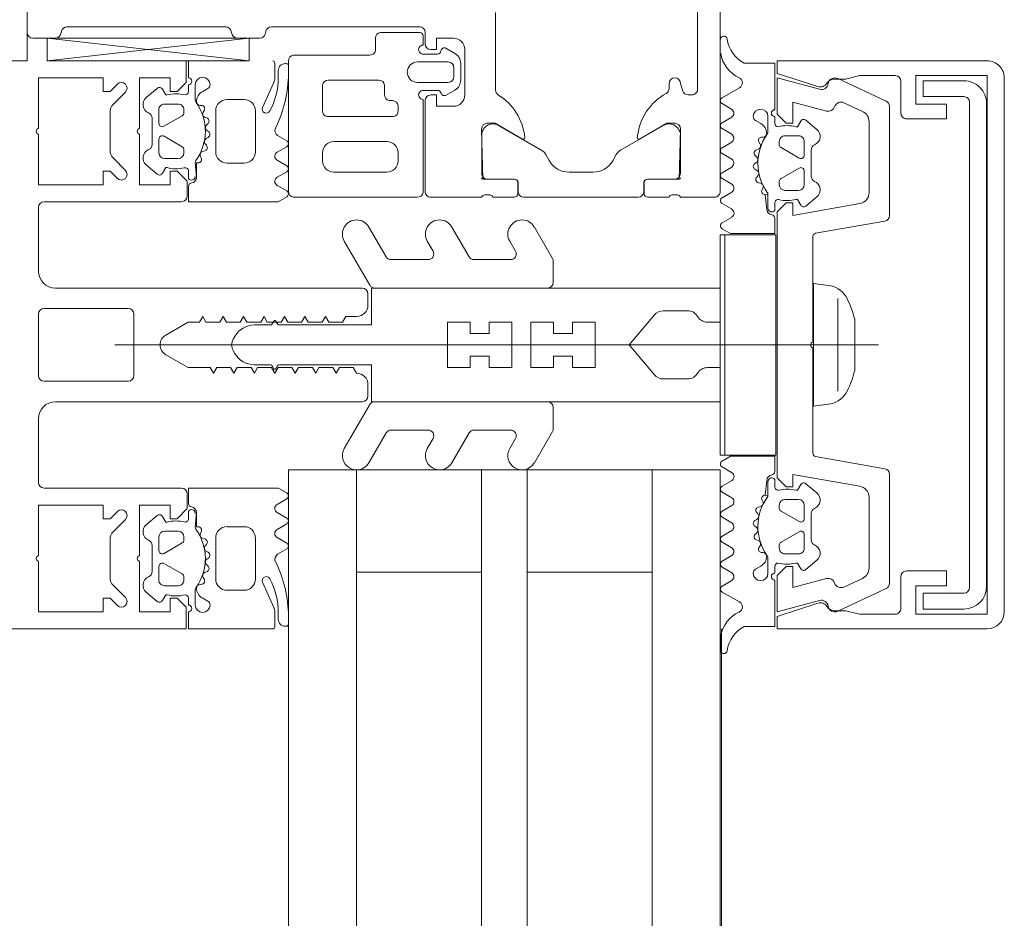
# Model space of a CAD drawing. Header units: centimetres. Extents: x -2424 to 1783, y 5 to 2907.
# Tile 18 of 94: x -564 to -555, y 1423 to 1431. Entities that reach past the tile are written whole.
import ezdxf

# ---------------------------------------------------------------- set-up
doc = ezdxf.new("R2010")
doc.units = ezdxf.units.CM
doc.linetypes.add('Dash', pattern=[60, 30, -30])
for name, color, linetype, lineweight in [('A-DETL', 90, 'Continuous', 9), ('A-DETL-GENF', 92, 'Continuous', 13), ('A-DOOR', 31, 'Continuous', 13), ('A-GLAZ-CURT', 52, 'Continuous', 9), ('A-GLAZ-CWMG', 51, 'Continuous', 9)]:
    doc.layers.add(name, color=color, linetype=linetype, lineweight=lineweight)

msp = doc.modelspace()

# ---------------------------------------------------------------- linework, layer by layer
at = {"layer": 'A-DETL', "color": 251, "linetype": 'Dash', "lineweight": 9}
for points, knots in [([(-555.6232, 1472.5748), (-478.9075, 1472.5748), (-476.0791, 1472.5748), (-439.1232, 1472.5748), (-439.1232, 1435.6189), (-439.1232, 1432.7905), (-439.1232, 1329.1098), (-439.1232, 1326.2814), (-439.1232, 1289.3256), (-402.1674, 1289.3256), (-399.339, 1289.3256), (54.3768, 1289.3256), (347.2041, 1289.3256), (391.6656, 1289.3256), (418.5497, 1316.2097), (413.8768, 1393.928), (413.8768, 1663.1255)], [0, 0, 0, 0, 1.274059, 2.1133, 2.95254, 4.521491, 5.717221, 7.286172, 8.125412, 8.964652, 14.361634, 22.556861, 31.207392, 35.311818, 37.065318, 41.276562, 41.276562, 41.276562, 41.276562]), ([(-561.6232, 233.0235), (-511.6063, 233.0235), (-497.7805, 233.0235), (-439.1232, 233.0235), (-439.1232, 251.363), (-439.1232, 296.6235), (-439.1232, 1289.3256), (-439.1232, 1326.2814), (-439.1232, 1329.1098), (-439.1232, 1432.7905), (-439.1232, 1435.6189), (-439.1232, 1472.5748), (-476.0791, 1472.5748), (-478.9075, 1472.5748), (-555.6232, 1472.5748)], [0, 0, 0, 0, 1.339676, 2.332925, 3.669947, 15.221807, 26.977257, 38.268666, 39.837617, 41.033347, 42.602298, 43.441538, 44.280778, 45.554838, 45.554838, 45.554838, 45.554838]), ([(-555.6232, 1472.5748), (-478.9075, 1472.5748), (-450.6232, 1472.5748), (-439.1232, 1472.5748), (-439.1232, 1461.0748), (-439.1232, 1432.7905), (-439.1232, 1329.1098), (-439.1232, 1326.2814), (-439.1232, 1289.3256), (-402.1674, 1289.3256), (-399.339, 1289.3256), (54.3768, 1289.3256), (347.2041, 1289.3256), (391.6656, 1289.3256), (413.8768, 1267.1144), (413.8768, 1211.1482), (413.8768, 1019.9004)], [0, 0, 0, 0, 1.274059, 1.834911, 2.395763, 3.964714, 5.438832, 7.007784, 7.847024, 8.686264, 14.083246, 22.278473, 30.929004, 34.961158, 36.402966, 39.45005, 39.45005, 39.45005, 39.45005])]:
    msp.add_open_spline(points, degree=3, knots=knots, dxfattribs=at)
at = {"layer": 'A-DETL-GENF', "color": 251, "lineweight": 9}
msp.add_line((-563.9732, 1430.3256), (-563.9732, 1527.8256), dxfattribs=at)
at = {"layer": 'A-DETL-GENF', "color": 251, "lineweight": 9, "extrusion": (0, 0, -1)}
for p, q in [((-562.5532, 1430.1756), (-562.5532, 1430.3256)), ((-561.7932, 1430.3056), (-561.7932, 1430.1764)), ((-561.7032, 1430.3016), (-561.6932, 1430.3016)), ((-561.7632, 1430.1806), (-561.7632, 1430.2416)), ((-556.8392, 1430.1699), (-556.4121, 1429.9708)), ((-555.3733, 1425.4755), (-555.3733, 1430.1757)), ((-562.9246, 1430.0019), (-562.8273, 1430.0836)), ((-562.5532, 1430.0551), (-562.5532, 1430.1156)), ((-562.4932, 1430.1156), (-562.4932, 1429.9872)), ((-562.4319, 1430.0528), (-562.3832, 1430.081)), ((-561.8019, 1430.1357), (-561.9002, 1429.9148)), ((-557.8557, 1430.0009), (-557.7035, 1430.0882)), ((-556.2833, 1430.1456), (-556.2833, 1429.8656)), ((-563.1079, 1430.0495), (-563.214, 1429.9434)), ((-562.7633, 1429.9456), (-562.6433, 1429.9456)), ((-562.4355, 1429.9326), (-562.4498, 1429.9333)), ((-562.2132, 1429.9856), (-562.0632, 1429.9856)), ((-557.7713, 1429.8987), (-557.8561, 1429.9491)), ((-556.621, 1429.8806), (-556.7843, 1429.9568)), ((-556.3832, 1429.9255), (-556.3832, 1428.9645)), ((-555.6786, 1425.6906), (-555.6786, 1429.9606)), ((-555.5287, 1429.9506), (-555.5287, 1425.7006)), ((-563.2432, 1429.8727), (-563.2432, 1429.5384)), ((-562.8732, 1429.5905), (-562.8732, 1429.8206)), ((-562.8133, 1429.7756), (-562.8133, 1429.8956)), ((-562.6083, 1429.842), (-562.7683, 1429.7496)), ((-562.5933, 1429.8956), (-562.5933, 1429.868)), ((-562.4241, 1429.8732), (-562.4133, 1429.8918)), ((-562.3928, 1429.8229), (-562.4064, 1429.8273)), ((-562.3132, 1429.5256), (-562.3132, 1429.8856)), ((-561.9632, 1429.8856), (-561.9632, 1429.5256)), ((-557.856, 1429.7807), (-557.7713, 1429.8306)), ((-557.4533, 1429.7072), (-557.4533, 1429.8356)), ((-557.3933, 1429.8356), (-557.3933, 1429.7751)), ((-562.3949, 1429.759), (-562.3808, 1429.7732)), ((-557.7713, 1429.6789), (-557.8561, 1429.729)), ((-557.5633, 1429.8009), (-557.5146, 1429.7728)), ((-557.1192, 1429.8035), (-557.0219, 1429.7219)), ((-556.5632, 1429.1676), (-556.5632, 1429.79)), ((-562.7682, 1429.6616), (-562.6082, 1429.5692)), ((-562.3964, 1429.6412), (-562.3791, 1429.6512)), ((-562.3777, 1429.7023), (-562.3898, 1429.7102)), ((-561.7683, 1429.6682), (-561.6882, 1429.622)), ((-557.4967, 1429.6533), (-557.511, 1429.6526)), ((-557.1832, 1429.6655), (-557.3032, 1429.6655)), ((-562.8132, 1429.5156), (-562.8132, 1429.6356)), ((-562.3944, 1429.582), (-562.4041, 1429.5927)), ((-561.6882, 1429.57), (-561.7727, 1429.5212)), ((-557.856, 1429.5611), (-557.7713, 1429.6109)), ((-557.5332, 1429.6118), (-557.5224, 1429.5932)), ((-557.3532, 1429.6155), (-557.3532, 1429.5879)), ((-557.3382, 1429.5619), (-557.1782, 1429.4696)), ((-557.1332, 1429.4955), (-557.1332, 1429.6155)), ((-563.214, 1429.4677), (-563.1079, 1429.3616)), ((-562.5932, 1429.5432), (-562.5932, 1429.5156)), ((-562.4409, 1429.4712), (-562.4479, 1429.485)), ((-562.429, 1429.5276), (-562.409, 1429.5329)), ((-557.7703, 1429.4596), (-557.8559, 1429.5093)), ((-557.5657, 1429.4931), (-557.5515, 1429.479)), ((-557.54, 1429.5473), (-557.5537, 1429.5429)), ((-557.0733, 1429.5406), (-557.0733, 1429.3105)), ((-562.8273, 1429.3276), (-562.9246, 1429.4092)), ((-562.6432, 1429.4656), (-562.7632, 1429.4656)), ((-562.0632, 1429.4256), (-562.2132, 1429.4256)), ((-561.7727, 1429.4502), (-561.6882, 1429.4014)), ((-557.856, 1429.3411), (-557.7713, 1429.391)), ((-557.5567, 1429.4301), (-557.5687, 1429.4223)), ((-557.1782, 1429.3815), (-557.3382, 1429.2892)), ((-562.5532, 1429.2896), (-562.5532, 1429.3547)), ((-561.6882, 1429.3495), (-561.7727, 1429.3007)), ((-557.5674, 1429.3711), (-557.5501, 1429.3611)), ((-557.5424, 1429.3126), (-557.552, 1429.3019)), ((-557.1332, 1429.2355), (-557.1332, 1429.3555)), ((-561.7727, 1429.2297), (-561.6882, 1429.1809)), ((-557.7703, 1429.2392), (-557.856, 1429.2894)), ((-557.5375, 1429.2529), (-557.5175, 1429.2475)), ((-557.3532, 1429.2632), (-557.3532, 1429.2355)), ((-557.8559, 1429.1212), (-557.7704, 1429.171)), ((-557.4985, 1429.2049), (-557.5055, 1429.1912)), ((-557.3032, 1429.1855), (-557.1832, 1429.1855)), ((-557.0219, 1429.1292), (-557.1192, 1429.0476)), ((-563.8232, 1429.0856), (-562.6132, 1429.0856)), ((-557.7748, 1429.0219), (-557.8559, 1429.0694)), ((-557.3933, 1429.0747), (-557.3933, 1429.0096)), ((-557.8573, 1428.9002), (-557.7738, 1428.9481)), ((-560.8133, 1428.6006), (-560.9649, 1428.8631)), ((-560.0833, 1428.6006), (-560.2349, 1428.8631)), ((-559.3499, 1428.5872), (-559.5092, 1428.8631)), ((-556.4246, 1428.9152), (-557.0335, 1428.8079)), ((-557.0582, 1428.7783), (-557.0582, 1427.8506)), ((-561.1814, 1428.7381), (-560.9577, 1428.3506)), ((-560.4514, 1428.7381), (-560.4009, 1428.6506)), ((-559.7257, 1428.7381), (-559.6752, 1428.6506)), ((-560.4442, 1428.5756), (-560.77, 1428.5756)), ((-559.7185, 1428.5756), (-560.04, 1428.5756)), ((-559.3432, 1428.3756), (-559.3432, 1428.5622)), ((-561.0232, 1428.3256), (-563.7232, 1428.3256)), ((-560.9732, 1428.1756), (-560.9732, 1428.2756)), ((-560.9144, 1428.3256), (-559.3932, 1428.3256)), ((-556.8375, 1427.4179), (-556.8375, 1428.2332)), ((-563.8732, 1428.0956), (-563.8732, 1427.5556)), ((-563.0832, 1428.1456), (-563.8232, 1428.1456)), ((-563.0332, 1427.5556), (-563.0332, 1428.0956)), ((-558.3749, 1428.1256), (-558.1599, 1428.1256)), ((-561.8337, 1428.0006), (-561.9722, 1428.0006)), ((-561.8019, 1428.0356), (-561.8164, 1428.0106)), ((-561.7701, 1428.0106), (-561.7846, 1428.0356)), ((-556.6898, 1428.0505), (-556.6898, 1427.6006)), ((-563.2006, 1427.8256), (-556.4796, 1427.8256)), ((-562.1454, 1427.9006), (-562.1599, 1427.8756)), ((-562.1454, 1427.7506), (-562.1599, 1427.7756)), ((-557.0582, 1427.8006), (-557.0582, 1426.8728)), ((-561.8337, 1427.6506), (-561.9722, 1427.6506)), ((-561.8019, 1427.6156), (-561.8164, 1427.6406)), ((-561.7701, 1427.6406), (-561.7846, 1427.6156)), ((-563.8232, 1427.5056), (-563.0832, 1427.5056)), ((-560.9732, 1427.3756), (-560.9732, 1427.4756)), ((-558.3749, 1427.5256), (-558.1599, 1427.5256)), ((-563.7232, 1427.3256), (-561.0232, 1427.3256)), ((-561.1814, 1426.9131), (-560.9577, 1427.3006)), ((-560.9144, 1427.3256), (-559.3932, 1427.3256)), ((-559.3432, 1427.2756), (-559.3432, 1427.089)), ((-560.8133, 1427.0506), (-560.9649, 1426.7881)), ((-560.4442, 1427.0756), (-560.77, 1427.0756)), ((-560.0833, 1427.0506), (-560.2349, 1426.7881)), ((-559.7185, 1427.0756), (-560.04, 1427.0756)), ((-559.3499, 1427.064), (-559.5092, 1426.7881)), ((-560.4514, 1426.9131), (-560.4009, 1427.0006)), ((-559.7257, 1426.9131), (-559.6752, 1427.0006)), ((-557.0335, 1426.8433), (-556.4246, 1426.7359)), ((-557.8573, 1426.7509), (-557.7738, 1426.703)), ((-557.7748, 1426.6293), (-557.8559, 1426.5818)), ((-557.3933, 1426.5765), (-557.3933, 1426.6415)), ((-556.3832, 1426.6867), (-556.3832, 1425.7256)), ((-562.6132, 1426.5656), (-563.8232, 1426.5656)), ((-557.8559, 1426.5299), (-557.7704, 1426.4802)), ((-557.0219, 1426.5219), (-557.1192, 1426.6035)), ((-561.7727, 1426.4215), (-561.6882, 1426.4703)), ((-557.4985, 1426.4462), (-557.5055, 1426.4599)), ((-557.3032, 1426.4656), (-557.1832, 1426.4656)), ((-556.5632, 1425.8611), (-556.5632, 1426.4835)), ((-562.5532, 1426.3615), (-562.5532, 1426.2965)), ((-561.6882, 1426.3017), (-561.7727, 1426.3505)), ((-557.7703, 1426.4119), (-557.856, 1426.3617)), ((-557.5424, 1426.3385), (-557.552, 1426.3492)), ((-557.5375, 1426.3982), (-557.5175, 1426.4036)), ((-557.3532, 1426.3879), (-557.3532, 1426.4156)), ((-557.1782, 1426.2696), (-557.3382, 1426.362)), ((-557.1332, 1426.4156), (-557.1332, 1426.2956)), ((-563.1079, 1426.2895), (-563.214, 1426.1834)), ((-562.8273, 1426.3236), (-562.9246, 1426.2419)), ((-557.856, 1426.31), (-557.7713, 1426.2602)), ((-557.5674, 1426.28), (-557.5501, 1426.29)), ((-557.0733, 1426.1105), (-557.0733, 1426.3406)), ((-562.6432, 1426.1856), (-562.7632, 1426.1856)), ((-562.4409, 1426.1799), (-562.4479, 1426.1662)), ((-562.0632, 1426.2255), (-562.2132, 1426.2255)), ((-561.7727, 1426.2009), (-561.6882, 1426.2497)), ((-557.7703, 1426.1915), (-557.8559, 1426.1418)), ((-557.5567, 1426.221), (-557.5687, 1426.2288)), ((-557.3382, 1426.0892), (-557.1782, 1426.1815)), ((-563.2432, 1426.1127), (-563.2432, 1425.7784)), ((-562.8132, 1426.1356), (-562.8132, 1426.0156)), ((-562.5932, 1426.108), (-562.5932, 1426.1356)), ((-562.429, 1426.1236), (-562.409, 1426.1182)), ((-562.3132, 1426.1256), (-562.3132, 1425.7656)), ((-561.9632, 1425.7655), (-561.9632, 1426.1255)), ((-561.6882, 1426.0811), (-561.7727, 1426.1299)), ((-557.856, 1426.09), (-557.7713, 1426.0402)), ((-557.5657, 1426.158), (-557.5515, 1426.1721)), ((-557.54, 1426.1038), (-557.5537, 1426.1083)), ((-557.1332, 1426.1556), (-557.1332, 1426.0356)), ((-562.8732, 1426.0606), (-562.8732, 1425.8305)), ((-562.7682, 1425.9896), (-562.6082, 1426.082)), ((-562.3944, 1426.0692), (-562.4041, 1426.0585)), ((-562.3964, 1426.01), (-562.3791, 1426)), ((-561.7683, 1425.9829), (-561.6882, 1426.0292)), ((-557.5332, 1426.0393), (-557.5224, 1426.0579)), ((-557.3532, 1426.0356), (-557.3532, 1426.0632)), ((-562.3777, 1425.9488), (-562.3898, 1425.941)), ((-557.7713, 1425.9722), (-557.8561, 1425.9221)), ((-557.4967, 1425.9978), (-557.511, 1425.9986)), ((-557.4533, 1425.944), (-557.4533, 1425.8156)), ((-557.1832, 1425.9856), (-557.3032, 1425.9856)), ((-557.1192, 1425.8476), (-557.0219, 1425.9292)), ((-562.8133, 1425.8756), (-562.8133, 1425.7556)), ((-562.6083, 1425.8092), (-562.7683, 1425.9016)), ((-562.3928, 1425.8283), (-562.4064, 1425.8238)), ((-562.3949, 1425.8921), (-562.3808, 1425.878)), ((-557.856, 1425.8704), (-557.7713, 1425.8206)), ((-557.5633, 1425.8502), (-557.5146, 1425.8783)), ((-557.3933, 1425.8156), (-557.3933, 1425.876)), ((-562.5933, 1425.7556), (-562.5933, 1425.7832)), ((-562.4241, 1425.778), (-562.4133, 1425.7593)), ((-557.7713, 1425.7524), (-557.8561, 1425.702)), ((-556.7843, 1425.6943), (-556.621, 1425.7705)), ((-556.2833, 1425.7856), (-556.2833, 1425.5056)), ((-563.214, 1425.7077), (-563.1079, 1425.6016)), ((-562.7633, 1425.7056), (-562.6433, 1425.7056)), ((-562.4932, 1425.5356), (-562.4932, 1425.664)), ((-562.4355, 1425.7186), (-562.4498, 1425.7178)), ((-562.2132, 1425.6656), (-562.0632, 1425.6656)), ((-561.8019, 1425.5155), (-561.9002, 1425.7363)), ((-556.4121, 1425.6803), (-556.8392, 1425.4812)), ((-562.9246, 1425.6492), (-562.8273, 1425.5676)), ((-562.5532, 1425.596), (-562.5532, 1425.5356)), ((-562.4319, 1425.5983), (-562.3832, 1425.5702)), ((-557.8557, 1425.6502), (-557.7035, 1425.5629)), ((-561.7932, 1425.3455), (-561.7932, 1425.4748)), ((-561.7632, 1425.4705), (-561.7632, 1425.4095)), ((-561.7032, 1425.3495), (-561.6932, 1425.3495)), ((-557.8721, 1425.2267), (-557.8721, 1425.1384))]:
    msp.add_line(p, q, dxfattribs=at)
at = {"layer": 'A-DETL-GENF', "color": 251, "lineweight": 9, "extrusion": (0, 0, -1), "flags": 128}
for points in [[(563.9732, 1430.3256), (564.2525, 1430.3256), (564.5732, 1430.3256)], [(562.9832, 1429.7306), (562.9832, 1430.1756), (562.7132, 1430.1756), (562.7132, 1430.0556), (562.6532, 1430.0556), (562.5732, 1430.1356), (562.5732, 1430.3256)], [(557.6623, 1430.3055), (557.3933, 1430.3055), (557.3933, 1429.8956)], [(555.5232, 1430.3256), (557.3732, 1430.3256), (557.3732, 1430.2154), (557.0149, 1430.099)], [(563.8732, 1429.7306), (563.8732, 1430.1756), (563.3032, 1430.1756), (563.3032, 1430.0556), (563.2432, 1430.0556), (563.1786, 1430.1202)], [(556.9388, 1429.8831), (557.2332, 1429.962), (557.2332, 1429.7756), (557.2932, 1429.7756), (557.3732, 1429.8556), (557.3732, 1430.1756), (556.9988, 1430.0752)], [(556.872, 1430.1656), (556.767, 1430.1656), (556.6489, 1430.1956), (556.334, 1430.1956)], [(556.2333, 1429.8156), (555.8833, 1429.8156), (555.8833, 1429.9456), (556.1533, 1429.9456), (556.1533, 1430.1956), (555.5233, 1430.1956), (555.5233, 1425.4556), (556.1533, 1425.4556), (556.1533, 1425.7056), (555.8833, 1425.7056), (555.8833, 1425.8356), (556.2333, 1425.8356)], [(562.7821, 1430.0756), (562.7532, 1430.0256), (562.7404, 1430.0256)], [(555.7287, 1430.0105), (556.0886, 1430.0105), (556.0886, 1430.1505), (555.7286, 1430.1505)], [(557.2061, 1429.7456), (557.1933, 1429.7456), (557.1644, 1429.7956)], [(563.1786, 1429.2909), (563.2432, 1429.3556), (563.3032, 1429.3556), (563.3032, 1429.2356), (563.8732, 1429.2356), (563.8732, 1429.6806)], [(562.5632, 1429.1356), (562.5632, 1429.2656), (562.6532, 1429.3556), (562.7132, 1429.3556), (562.7132, 1429.2356), (562.9832, 1429.2356), (562.9832, 1429.6806)], [(562.7404, 1429.3856), (562.7532, 1429.3856), (562.782, 1429.3356)], [(562.4932, 1429.4304), (562.4832, 1429.3003), (562.4832, 1429.4276), (562.4677, 1429.4276)], [(561.6882, 1429.1289), (561.7632, 1429.0856), (562.5532, 1429.0856), (562.5532, 1429.221)], [(557.4533, 1429.0285), (557.4533, 1429.1503), (557.4788, 1429.1475), (557.4633, 1429.0203)], [(563.8732, 1428.4756), (563.8732, 1428.9454), (563.8732, 1429.0356)], [(556.6459, 1426.582), (557.2332, 1426.6856), (557.2332, 1426.5756), (557.2932, 1426.5756), (557.3732, 1426.6556), (557.3732, 1428.9956), (557.2932, 1429.0756), (557.2332, 1429.0756), (557.2332, 1428.9656), (556.6459, 1429.0691)], [(557.1644, 1429.0555), (557.1933, 1429.1055), (557.206, 1429.1055)], [(557.3933, 1428.9409), (557.3933, 1428.8056), (557.7828, 1428.8056), (557.8572, 1428.8482)], [(556.8994, 1427.3056), (557.0526, 1427.2856), (557.0526, 1428.3656), (556.8994, 1428.3456)], [(557.9866, 1428.0256), (557.8732, 1428.0256), (557.8732, 1428.3256), (560.9432, 1428.3256), (560.9432, 1428.0006), (561.7528, 1428.0006)], [(558.4515, 1428.0899), (558.6732, 1427.8256), (558.9732, 1427.8256), (558.9732, 1428.0256), (559.1732, 1428.0256), (559.1732, 1427.9256), (559.3392, 1427.9256), (559.3392, 1428.0256), (559.5392, 1428.0256), (559.5392, 1427.8256), (559.7062, 1427.8256), (559.7062, 1428.0256), (559.9062, 1428.0256), (559.9062, 1427.9256), (560.0732, 1427.9256), (560.0732, 1428.0256), (560.2732, 1428.0256), (560.2732, 1427.8256), (562.1732, 1427.8256), (560.2732, 1427.8256), (560.2732, 1427.6256), (560.0732, 1427.6256), (560.0732, 1427.7256), (559.9062, 1427.7256), (559.9062, 1427.6256), (559.7062, 1427.6256), (559.7062, 1427.8256), (559.5392, 1427.8256), (559.5392, 1427.6256), (559.3392, 1427.6256), (559.3392, 1427.7256), (559.1732, 1427.7256), (559.1732, 1427.6256), (558.9732, 1427.6256), (558.9732, 1427.8256), (558.6732, 1427.8256), (558.4515, 1427.5613)], [(562.7532, 1427.9122), (562.5568, 1428.0256), (562.4568, 1428.0256), (562.428, 1428.0756), (562.3991, 1428.0256), (562.2768, 1428.0256), (562.248, 1428.0756), (562.2191, 1428.0256), (562.0968, 1428.0256), (562.068, 1428.0756), (562.0391, 1428.0256), (561.9168, 1428.0256), (561.888, 1428.0756), (561.8591, 1428.0256), (561.7368, 1428.0256), (561.708, 1428.0756), (561.6791, 1428.0256), (561.5568, 1428.0256), (561.528, 1428.0756), (561.4991, 1428.0256), (561.3768, 1428.0256), (561.348, 1428.0756), (561.3191, 1428.0256), (561.1968, 1428.0256), (561.168, 1428.0756), (561.0732, 1428.0756)], [(561.0732, 1427.5756), (561.1021, 1427.6256), (561.2244, 1427.6256), (561.2532, 1427.5756), (561.2821, 1427.6256), (561.4044, 1427.6256), (561.4332, 1427.5756), (561.4621, 1427.6256), (561.5844, 1427.6256), (561.6132, 1427.5756), (561.6421, 1427.6256), (561.7644, 1427.6256), (561.7932, 1427.5756), (561.8221, 1427.6256), (561.9444, 1427.6256), (561.9732, 1427.5756), (562.0021, 1427.6256), (562.1244, 1427.6256), (562.1532, 1427.5756), (562.1821, 1427.6256), (562.3044, 1427.6256), (562.3332, 1427.5756), (562.3621, 1427.6256), (562.5568, 1427.6256), (562.7532, 1427.739)], [(557.9866, 1427.6256), (557.8732, 1427.6256), (557.8732, 1427.3256), (560.9432, 1427.3256), (560.9432, 1427.6506), (561.7528, 1427.6506)], [(563.8732, 1426.6156), (563.8732, 1426.7057), (563.8732, 1427.1756)], [(557.3933, 1426.7102), (557.3933, 1426.8456), (557.7828, 1426.8456), (557.8572, 1426.8029)], [(557.4533, 1426.6226), (557.4533, 1426.5008), (557.4788, 1426.5036), (557.4633, 1426.6308)], [(561.6882, 1426.5222), (561.7632, 1426.5655), (562.5532, 1426.5655), (562.5532, 1426.4302)], [(557.1644, 1426.5956), (557.1933, 1426.5456), (557.206, 1426.5456)], [(562.9832, 1425.9706), (562.9832, 1426.4156), (562.7132, 1426.4156), (562.7132, 1426.2956), (562.6532, 1426.2956), (562.5632, 1426.3856), (562.5632, 1426.5156)], [(563.8732, 1425.9706), (563.8732, 1426.4156), (563.3032, 1426.4156), (563.3032, 1426.2956), (563.2432, 1426.2956), (563.1786, 1426.3602)], [(562.4932, 1426.2208), (562.4832, 1426.3508), (562.4832, 1426.2236), (562.4677, 1426.2236)], [(562.7404, 1426.2656), (562.7532, 1426.2656), (562.782, 1426.3156)], [(564.5732, 1425.3256), (564.2525, 1425.3256), (562.5732, 1425.3256), (562.5732, 1425.5156), (562.6532, 1425.5956), (562.7132, 1425.5956), (562.7132, 1425.4756), (562.9832, 1425.4756), (562.9832, 1425.9206)], [(563.1786, 1425.5309), (563.2432, 1425.5956), (563.3032, 1425.5956), (563.3032, 1425.4756), (563.8732, 1425.4756), (563.8732, 1425.9206)], [(556.9988, 1425.5759), (557.3732, 1425.4756), (557.3732, 1425.7956), (557.2932, 1425.8756), (557.2332, 1425.8756), (557.2332, 1425.6891), (556.9388, 1425.768)], [(557.2061, 1425.9056), (557.1933, 1425.9056), (557.1644, 1425.8556)], [(557.6623, 1425.3456), (557.3933, 1425.3456), (557.3933, 1425.7556)], [(562.7821, 1425.5756), (562.7532, 1425.6256), (562.7404, 1425.6256)], [(555.7287, 1425.5005), (556.0886, 1425.5005), (556.0886, 1425.6405), (555.7287, 1425.6405)], [(557.0149, 1425.5521), (557.3732, 1425.4357), (557.3732, 1425.3256), (555.5232, 1425.3256)], [(556.3333, 1425.4556), (556.6489, 1425.4556), (556.767, 1425.4856), (556.872, 1425.4856)], [(562.5532, 1425.4756), (562.5532, 1425.3256), (561.8132, 1425.3256)]]:
    msp.add_lwpolyline(points, dxfattribs=at)
for points in [[(557.8732, 1426.8556), (557.8732, 1428.7956), (557.8332, 1428.7956), (557.8332, 1426.8556)], [(557.8332, 1426.8556), (557.8332, 1428.7956), (557.3832, 1428.7956), (557.3832, 1426.8556)]]:
    msp.add_lwpolyline(points, close=True, dxfattribs=at)
at = {"layer": 'A-DETL-GENF', "color": 251, "lineweight": 9, "extrusion": (0, 0, -1)}
for centre, radius, start, end in [((557.8423, 1430.5128), 0.03, 359.9022, 171.64334), ((557.53, 1430.5586), 0.2856, 297.59211, 351.64334), ((557.5822, 1430.4398), 0.2911, 295.36369, 350.45454), ((561.8132, 1430.3056), 0.02, 90.00608, 179.99384), ((561.7032, 1430.2416), 0.06, 359.9876, 90.01014), ((561.6932, 1430.2816), 0.02, 89.95979, 180.02046), ((555.5231, 1430.1757), 0.1499, 89.99376, 180.0062), ((562.5532, 1430.1456), 0.03, 89.99777, 269.99777), ((562.4282, 1430.1156), 0.065, 359.99777, 179.99777), ((562.3932, 1430.1806), 0.63, 179.99813, 208.0699), ((561.8933, 1430.1764), 0.1, 180.0023, 203.99157), ((562.7433, 1430.2146), 1.07, 180.00664, 206.65796), ((557.7284, 1430.1316), 0.05, 115.36369, 240.16485), ((556.872, 1430.0956), 0.07, 30.00644, 90), ((556.8645, 1430.1156), 0.06, 8.44171, 115), ((556.3345, 1430.1443), 0.0512, 90.57094, 178.64822), ((563.1432, 1430.0849), 0.05, 45, 225), ((562.808, 1430.0606), 0.03, 50.00808, 149.99285), ((562.4032, 1430.1156), 0.04, 179.99776, 240.00403), ((556.9932, 1430.1656), 0.07, 210.00644, 288), ((556.9832, 1430.1332), 0.06, 188.44171, 285), ((555.7285, 1429.9507), 0.1998, 89.97179, 180.0352), ((562.8732, 1429.9406), 0.08, 292.61338, 50.0011), ((562.6618, 1429.7216), 0.314, 75.49565, 104.4999), ((562.5832, 1430.0556), 0.03, 180.90298, 269.97925), ((562.4432, 1429.9872), 0.05, 324.91989, 359.99777), ((562.3819, 1429.9662), 0.1, 0.82493, 59.9955), ((557.8407, 1429.9749), 0.03, 300.71536, 60.16485), ((555.7286, 1429.9606), 0.0499, 89.87955, 180.02248), ((563.1432, 1429.8727), 0.1, 0, 45), ((562.7633, 1429.8956), 0.05, 359.98769, 90.00786), ((562.6432, 1429.8956), 0.05, 89.98752, 180.00803), ((562.8442, 1429.7056), 0.44, 144.91989, 215.83899), ((562.4481, 1429.9672), 0.0339, 273.00029, 0.81949), ((562.4369, 1429.9054), 0.0272, 93.01247, 209.98678), ((562.2132, 1429.8856), 0.1, 359.99777, 89.99777), ((562.0632, 1429.8856), 0.1, 89.99777, 179.99777), ((561.8682, 1429.9006), 0.035, 208.07257, 23.99619), ((557.5183, 1429.8356), 0.065, 0, 180), ((556.9232, 1429.9411), 0.06, 198.81925, 285), ((556.8097, 1429.9024), 0.06, 18.81925, 115), ((556.4332, 1429.9255), 0.05, 115, 180), ((562.9232, 1429.8206), 0.05, 112.62016, 179.99744), ((562.6232, 1429.868), 0.03, 179.98568, 240.00421), ((562.3967, 1429.8574), 0.0316, 288.00109, 29.99075), ((562.402, 1429.7944), 0.03, 107.99688, 224.99724), ((557.7953, 1429.8646), 0.0417, 125.13204, 234.86796), ((557.5433, 1429.8356), 0.04, 299.99374, 0.00001), ((557.3933, 1429.8656), 0.03, 270, 90), ((556.6632, 1429.79), 0.1, 115, 180), ((556.2333, 1429.8656), 0.05, 270.00001, 0.0001), ((563.8676, 1429.7056), 0.0256, 282.68038, 77.31962), ((562.9776, 1429.7056), 0.0256, 282.68038, 77.31962), ((562.7833, 1429.7756), 0.03, 239.99533, 0.00419), ((562.3726, 1429.7367), 0.0316, 302.98734, 45.00678), ((561.7414, 1429.7116), 0.051, 301.80471, 26.6592), ((557.8408, 1429.7549), 0.03, 300.58867, 59.53464), ((557.5646, 1429.6862), 0.1, 120.00227, 179.17284), ((557.3633, 1429.7756), 0.03, 270.01852, 359.09479), ((557.2847, 1429.4416), 0.314, 75.49788, 104.50212), ((557.1385, 1429.7805), 0.03, 30.00493, 129.98969), ((562.7832, 1429.6356), 0.03, 359.99649, 119.99508), ((562.3806, 1429.6138), 0.0316, 318.0004, 59.99518), ((562.3941, 1429.6772), 0.03, 122.99923, 239.99752), ((557.7951, 1429.6449), 0.0415, 125.01205, 234.98795), ((557.1023, 1429.4255), 0.44, 324.15879, 35.07788), ((557.5096, 1429.6254), 0.0272, 330.01099, 86.9853), ((557.4984, 1429.6871), 0.0339, 179.17829, 266.99749), ((557.5033, 1429.7072), 0.05, 180, 215.07788), ((557.3032, 1429.6156), 0.05, 359.98974, 90.01026), ((557.1832, 1429.6156), 0.05, 89.98992, 180.01008), ((557.0733, 1429.6606), 0.08, 129.99668, 247.38439), ((562.9232, 1429.5905), 0.05, 179.99658, 247.37691), ((562.6232, 1429.5432), 0.03, 119.99278, 180.00843), ((562.4167, 1429.5619), 0.03, 137.99493, 255.0023), ((561.7032, 1429.596), 0.03, 119.99417, 240.00137), ((557.8408, 1429.5353), 0.03, 300.14481, 59.53463), ((557.5498, 1429.5774), 0.0316, 150.00703, 251.99669), ((557.3232, 1429.5879), 0.03, 299.99356, 0.01209), ((557.0233, 1429.5406), 0.05, 0.00034, 67.37761), ((563.1432, 1429.5384), 0.1, 315, 0), ((562.8732, 1429.4705), 0.08, 310.00084, 67.37501), ((562.7632, 1429.5156), 0.05, 270.00696, 359.98859), ((562.6432, 1429.5156), 0.05, 180.00681, 269.98874), ((562.4677, 1429.4576), 0.03, 153.00676, 269.9866), ((562.4212, 1429.4986), 0.03, 333.00095, 74.9963), ((562.2132, 1429.5256), 0.1, 269.99777, 359.99777), ((562.0632, 1429.5256), 0.1, 179.99777, 269.99777), ((561.7522, 1429.4857), 0.041, 299.99628, 59.99927), ((557.5445, 1429.5143), 0.03, 315.00054, 72.0009), ((557.5739, 1429.4566), 0.0316, 134.99099, 237.01044), ((557.1632, 1429.4955), 0.03, 179.99358, 300.00244), ((562.6618, 1429.69), 0.3144, 256.80025, 284.48077), ((562.5832, 1429.3547), 0.03, 76.80025, 179.99777), ((562.4632, 1429.4304), 0.03, 359.99777, 35.83899), ((561.7032, 1429.3754), 0.03, 119.99417, 240.00137), ((557.7967, 1429.4257), 0.043, 127.84365, 233.82344), ((557.5524, 1429.3971), 0.03, 300.00025, 56.99854), ((557.1632, 1429.3555), 0.03, 60.00269, 180.00128), ((563.1432, 1429.3263), 0.05, 135, 315), ((562.808, 1429.3506), 0.03, 209.99606, 310.00909), ((562.5262, 1429.3086), 0.033, 179.99779, 324.90771), ((562.5332, 1429.3003), 0.05, 179.98893, 262.8241), ((561.7522, 1429.2652), 0.041, 300.003, 59.99255), ((557.8408, 1429.3153), 0.03, 300.34487, 59.53462), ((557.5298, 1429.2819), 0.03, 284.99548, 42.00284), ((557.5659, 1429.3338), 0.0316, 120.00259, 221.99738), ((557.0233, 1429.3105), 0.05, 292.62086, 0.00119), ((562.5232, 1429.221), 0.03, 0.00076, 82.80928), ((557.7946, 1429.2051), 0.0419, 125.46653, 234.69988), ((557.5253, 1429.2185), 0.03, 105.00147, 206.99683), ((557.3232, 1429.2632), 0.03, 359.98935, 60.005), ((557.3032, 1429.2356), 0.05, 270.00904, 359.99096), ((557.1832, 1429.2356), 0.05, 180.00918, 269.99082), ((557.0733, 1429.1905), 0.08, 112.62277, 229.99694), ((562.6132, 1429.1356), 0.05, 180, 270), ((561.7032, 1429.1549), 0.03, 119.99417, 240.00137), ((557.8407, 1429.0952), 0.03, 300.34457, 59.76853), ((557.4788, 1429.1776), 0.03, 270.01117, 26.99101), ((557.4833, 1429.1503), 0.03, 144.15879, 180), ((556.6632, 1429.1676), 0.1, 180, 260), ((563.8232, 1429.0356), 0.05, 0, 90), ((557.3633, 1429.0747), 0.03, 0, 103.19753), ((557.2847, 1429.41), 0.3144, 255.517, 283.19753), ((557.1385, 1429.0705), 0.03, 229.98868, 330.00171), ((557.7936, 1428.9848), 0.0416, 116.95413, 241.56801), ((557.4133, 1429.0203), 0.05, 277.17367, 0.00885), ((557.4203, 1429.0285), 0.033, 215.09006, 359.99998), ((557.4233, 1428.9409), 0.03, 97.1885, 179.99701), ((556.4332, 1428.9645), 0.05, 180, 260), ((561.0732, 1428.8006), 0.125, 330, 150), ((560.3432, 1428.8006), 0.125, 330, 150), ((559.6175, 1428.8006), 0.125, 330, 150), ((557.8423, 1428.8742), 0.03, 299.79649, 60.13199), ((557.0282, 1428.7783), 0.03, 0, 80), ((560.77, 1428.6256), 0.05, 270, 330), ((560.4442, 1428.6256), 0.05, 150, 270), ((560.04, 1428.6256), 0.05, 270, 330), ((559.7185, 1428.6256), 0.05, 150, 270), ((559.3932, 1428.5622), 0.05, 150, 180), ((563.7232, 1428.4756), 0.15, 270, 0), ((560.9144, 1428.3756), 0.05, 270, 330), ((559.3932, 1428.3756), 0.05, 180, 270), ((556.9525, 1428.1322), 0.2199, 103.97065, 152.72797), ((561.0232, 1428.2756), 0.05, 90, 180), ((561.0732, 1428.1756), 0.1, 180, 270), ((557.5825, 1427.8251), 0.9207, 153.70777, 165.82838), ((563.8232, 1428.0956), 0.05, 0, 90), ((563.0832, 1428.0956), 0.05, 90, 180), ((558.3749, 1428.0256), 0.1, 40, 90), ((558.1599, 1428.0256), 0.1, 90, 150), ((561.9722, 1427.8006), 0.2, 30, 90), ((561.8337, 1428.0206), 0.02, 210.03025, 270), ((561.7932, 1428.0306), 0.01, 30.03025, 149.98023), ((561.7528, 1428.0206), 0.02, 270, 329.98023), ((557.9866, 1428.1256), 0.1, 270, 330), ((562.7032, 1427.8256), 0.1, 300, 60), ((562.0732, 1427.8256), 0.1, 0, 30), ((562.0732, 1427.8256), 0.1, 330, 0), ((557.0526, 1427.8256), 0.0256, 282.68038, 77.31962), ((561.9722, 1427.8506), 0.2, 270, 330), ((561.8337, 1427.6306), 0.02, 90, 149.96975), ((561.7528, 1427.6306), 0.02, 30.01977, 90), ((561.7932, 1427.6206), 0.01, 210.01977, 329.96975), ((561.0732, 1427.4756), 0.1, 90, 180), ((558.3749, 1427.6256), 0.1, 270, 320), ((558.1599, 1427.6256), 0.1, 210, 270), ((557.9866, 1427.5256), 0.1, 30, 90), ((557.582, 1427.8258), 0.9202, 194.16828, 206.29299), ((563.8232, 1427.5556), 0.05, 270, 0), ((563.0832, 1427.5556), 0.05, 180, 270), ((556.9525, 1427.519), 0.2199, 207.27461, 256.02676), ((563.7232, 1427.1756), 0.15, 0, 90), ((561.0232, 1427.3756), 0.05, 180, 270), ((560.9144, 1427.2756), 0.05, 30, 90), ((559.3932, 1427.2756), 0.05, 90, 180), ((560.77, 1427.0256), 0.05, 30, 90), ((560.4442, 1427.0256), 0.05, 90, 210), ((560.04, 1427.0256), 0.05, 30, 90), ((559.7185, 1427.0256), 0.05, 90, 210), ((559.3932, 1427.089), 0.05, 180, 210), ((561.0732, 1426.8506), 0.125, 210, 30), ((560.3432, 1426.8506), 0.125, 210, 30), ((559.6175, 1426.8506), 0.125, 210, 30), ((557.0282, 1426.8728), 0.03, 280, 0), ((557.8423, 1426.7769), 0.03, 299.86801, 60.20351), ((557.7936, 1426.6664), 0.0416, 118.43199, 243.04587), ((557.4233, 1426.7102), 0.03, 180.00299, 262.8115), ((556.4332, 1426.6867), 0.05, 100, 180), ((563.8232, 1426.6156), 0.05, 270, 0), ((557.4133, 1426.6308), 0.05, 359.99115, 82.82633), ((557.4203, 1426.6226), 0.033, 0.00002, 144.90994), ((557.1385, 1426.5806), 0.03, 29.99829, 130.01132), ((562.6132, 1426.5156), 0.05, 90, 180), ((561.7032, 1426.4962), 0.03, 119.99863, 240.00583), ((557.8407, 1426.5559), 0.03, 300.23147, 59.65543), ((557.3633, 1426.5765), 0.03, 256.80247, 0), ((557.2847, 1426.2411), 0.3144, 76.80247, 104.483), ((557.0733, 1426.4606), 0.08, 130.00306, 247.37723), ((556.6632, 1426.4835), 0.1, 100, 180), ((557.7946, 1426.446), 0.0419, 125.30012, 234.53347), ((557.1023, 1426.2256), 0.44, 324.92212, 35.84121), ((557.5253, 1426.4326), 0.03, 153.00317, 254.99853), ((557.4788, 1426.4736), 0.03, 333.00899, 89.98883), ((557.4833, 1426.5008), 0.03, 180, 215.84121), ((557.3032, 1426.4156), 0.05, 0.00904, 89.99096), ((557.1832, 1426.4156), 0.05, 90.00918, 179.99082), ((563.1432, 1426.3249), 0.05, 45, 225), ((562.5232, 1426.4302), 0.03, 277.19072, 359.99924), ((562.5262, 1426.3426), 0.033, 35.09229, 180.00221), ((562.5332, 1426.3508), 0.05, 97.1759, 180.01107), ((561.7522, 1426.386), 0.041, 300.00745, 59.997), ((557.8408, 1426.3358), 0.03, 300.46538, 59.65513), ((557.5298, 1426.3693), 0.03, 317.99716, 75.00452), ((557.3232, 1426.3879), 0.03, 299.995, 0.01065), ((557.0233, 1426.3406), 0.05, 359.99881, 67.37914), ((562.808, 1426.3006), 0.03, 49.99091, 150.00394), ((562.6618, 1425.9612), 0.3144, 75.51923, 103.19975), ((562.5832, 1426.2965), 0.03, 180.00223, 283.19975), ((561.7032, 1426.2757), 0.03, 119.99863, 240.00583), ((557.5524, 1426.254), 0.03, 303.00146, 59.99975), ((557.5659, 1426.3173), 0.0316, 138.00262, 239.99741), ((557.1632, 1426.2956), 0.03, 179.99872, 299.99731), ((563.1432, 1426.1127), 0.1, 0, 45), ((562.8732, 1426.1806), 0.08, 292.62499, 49.99916), ((562.7632, 1426.1356), 0.05, 0.01141, 89.99304), ((562.6432, 1426.1356), 0.05, 90.01126, 179.99319), ((562.4632, 1426.2208), 0.03, 324.16101, 0.00223), ((562.8442, 1425.9456), 0.44, 144.16101, 215.08011), ((562.4677, 1426.1936), 0.03, 90.0134, 206.99324), ((562.2132, 1426.1256), 0.1, 0.00223, 90.00223), ((562.0632, 1426.1255), 0.1, 90.00223, 180.00223), ((561.7522, 1426.1654), 0.041, 300.00073, 60.00372), ((557.7967, 1426.2254), 0.043, 126.17656, 232.15635), ((557.5739, 1426.1945), 0.0316, 122.98956, 225.00901), ((557.1632, 1426.1556), 0.03, 59.99756, 180.00642), ((562.9232, 1426.0606), 0.05, 112.62309, 180.00342), ((562.6232, 1426.1079), 0.03, 179.99157, 240.00722), ((562.4212, 1426.1526), 0.03, 285.0037, 26.99905), ((562.4167, 1426.0893), 0.03, 104.9977, 222.00507), ((557.8408, 1426.1158), 0.03, 300.46537, 59.85519), ((557.5445, 1426.1368), 0.03, 287.9991, 44.99946), ((557.5498, 1426.0737), 0.0316, 108.00331, 209.99297), ((557.3232, 1426.0632), 0.03, 359.98791, 60.00644), ((557.0233, 1426.1105), 0.05, 292.62239, 359.99966), ((562.7832, 1426.0156), 0.03, 240.00492, 0.00351), ((562.3806, 1426.0373), 0.0316, 300.00482, 41.9996), ((561.7032, 1426.0552), 0.03, 119.99863, 240.00583), ((557.7951, 1426.0062), 0.0415, 125.01205, 234.98795), ((557.5096, 1426.0257), 0.0272, 273.0147, 29.98901), ((557.3032, 1426.0356), 0.05, 269.98974, 0.01026), ((557.1832, 1426.0356), 0.05, 179.98992, 270.01008), ((557.0733, 1425.9905), 0.08, 112.61561, 230.00332), ((563.8676, 1425.9456), 0.0256, 282.68038, 77.31962), ((562.9776, 1425.9456), 0.0256, 282.68038, 77.31962), ((562.3726, 1425.9145), 0.0316, 314.99322, 57.01266), ((562.3941, 1425.974), 0.03, 120.00248, 237.00077), ((561.7414, 1425.9396), 0.051, 333.3408, 58.19529), ((562.7433, 1425.4366), 1.07, 153.34204, 179.99336), ((557.8408, 1425.8962), 0.03, 300.46536, 59.41133), ((557.5646, 1425.9649), 0.1, 180.82716, 239.99773), ((557.4984, 1425.964), 0.0339, 93.00251, 180.82171), ((557.5033, 1425.944), 0.05, 144.92212, 180), ((562.9232, 1425.8305), 0.05, 180.00256, 247.37984), ((562.7833, 1425.8756), 0.03, 359.99581, 120.00467), ((562.402, 1425.8568), 0.03, 135.00276, 252.00312), ((557.5433, 1425.8156), 0.04, 359.99999, 60.00626), ((557.3633, 1425.8755), 0.03, 0.90521, 89.98148), ((557.2847, 1426.2096), 0.314, 255.49788, 284.50212), ((557.1385, 1425.8706), 0.03, 230.01031, 329.99507), ((556.6632, 1425.8611), 0.1, 180, 245), ((556.2333, 1425.7856), 0.05, 359.99812, 90.00166), ((563.1432, 1425.7784), 0.1, 315, 0), ((562.8732, 1425.7105), 0.08, 309.9989, 67.38662), ((562.7633, 1425.7556), 0.05, 269.99214, 0.01231), ((562.6432, 1425.7556), 0.05, 179.99197, 270.01248), ((562.6232, 1425.7832), 0.03, 119.99579, 180.01432), ((562.4369, 1425.7457), 0.0272, 150.01322, 266.98753), ((562.3967, 1425.7937), 0.0316, 330.00925, 71.99891), ((562.2132, 1425.7656), 0.1, 270.00223, 0.00223), ((562.0632, 1425.7655), 0.1, 180.00223, 270.00223), ((561.8682, 1425.7505), 0.035, 336.00381, 151.92743), ((562.3932, 1425.4706), 0.63, 151.9301, 180.00187), ((557.7953, 1425.7865), 0.0417, 125.13204, 234.86796), ((557.5183, 1425.8156), 0.065, 180, 0), ((557.3933, 1425.7856), 0.03, 270, 90), ((556.9232, 1425.71), 0.06, 75, 161.18075), ((562.4432, 1425.664), 0.05, 0.00223, 35.08011), ((562.4481, 1425.684), 0.0339, 359.18051, 86.99971), ((562.3819, 1425.6849), 0.1, 300.0045, 359.17507), ((557.8407, 1425.6762), 0.03, 299.83515, 59.28464), ((556.8097, 1425.7487), 0.06, 245, 341.18075), ((556.4332, 1425.7256), 0.05, 180, 245), ((555.7288, 1425.7007), 0.2001, 180.02951, 269.97227), ((555.7288, 1425.6906), 0.0501, 180.08749, 269.93358), ((563.1432, 1425.5663), 0.05, 135, 315), ((562.808, 1425.5906), 0.03, 210.00715, 309.99192), ((562.6618, 1425.9296), 0.314, 255.5001, 284.50435), ((562.5832, 1425.5956), 0.03, 90.02075, 179.09702), ((562.4032, 1425.5356), 0.04, 119.99597, 180.00224), ((556.9832, 1425.5179), 0.06, 75, 171.55829), ((562.5532, 1425.5056), 0.03, 90.00223, 270.00223), ((562.4282, 1425.5356), 0.065, 180.00223, 0.00223), ((561.8933, 1425.4748), 0.1, 156.00843, 179.9977), ((557.7284, 1425.5195), 0.05, 119.83515, 244.63631), ((556.9932, 1425.4856), 0.07, 72, 149.99829), ((556.872, 1425.5556), 0.07, 270, 329.99829), ((556.8645, 1425.5356), 0.06, 245, 351.55829), ((556.3331, 1425.5054), 0.0498, 179.82624, 270.17354), ((561.7032, 1425.4095), 0.06, 269.98986, 0.0124), ((557.5822, 1425.2113), 0.2911, 9.54546, 64.63631), ((555.5233, 1425.4756), 0.15, 180.04937, 269.95063), ((561.8132, 1425.3455), 0.02, 180.00616, 269.99392), ((561.6932, 1425.3695), 0.02, 179.97954, 270.04021), ((557.53, 1425.0925), 0.2856, 8.35666, 62.40789), ((557.6721, 1425.2264), 0.2, 0.0978, 9.54546), ((557.8423, 1425.1383), 0.03, 188.35666, 0.0978)]:
    msp.add_arc(centre, radius, start, end, dxfattribs=at)
at = {"layer": 'A-DOOR', "color": 251, "lineweight": 9}
for p, q in [((-563.9732, 1433.7756), (-563.9732, 1430.5756)), ((-558.0732, 1430.0756), (-558.0732, 1431.1756)), ((-557.8732, 1431.1256), (-557.8732, 1429.1756)), ((-559.8505, 1430.0688), (-559.8505, 1430.7501)), ((-563.6223, 1430.6256), (-562.2252, 1430.6256)), ((-561.8232, 1430.6256), (-560.5177, 1430.6256)), ((-563.9232, 1430.5256), (-563.7242, 1430.5256)), ((-562.0201, 1430.5254), (-563.7952, 1430.3256)), ((-563.6752, 1430.5658), (-563.6713, 1430.5853)), ((-562.1762, 1430.5853), (-562.1723, 1430.5658)), ((-562.1232, 1430.5256), (-561.9252, 1430.5256)), ((-561.8762, 1430.5658), (-561.8723, 1430.5853)), ((-560.9074, 1430.5258), (-560.9074, 1430.4162)), ((-560.5174, 1430.5756), (-560.862, 1430.5756)), ((-560.4874, 1430.4647), (-560.4874, 1430.5456)), ((-560.4705, 1430.5756), (-560.4705, 1430.4756)), ((-560.2074, 1430.3901), (-560.2867, 1430.4359)), ((-560.1205, 1430.4256), (-560.1205, 1430.0256)), ((-560.9611, 1430.3756), (-561.6279, 1430.3756)), ((-560.3615, 1430.3856), (-560.4832, 1430.3856)), ((-561.6732, 1430.3258), (-561.6732, 1429.1753)), ((-560.2674, 1430.3156), (-560.5374, 1430.3156)), ((-560.2174, 1430.1856), (-560.2174, 1430.2656)), ((-560.1574, 1430.1552), (-560.1574, 1430.3035)), ((-561.3732, 1430.1102), (-561.3732, 1429.8893)), ((-560.8772, 1430.1556), (-561.3235, 1430.1556)), ((-560.8274, 1430.0293), (-560.8274, 1430.1102)), ((-560.5374, 1430.1356), (-560.2674, 1430.1356)), ((-558.3232, 1430.0822), (-558.3232, 1430.1256)), ((-558.2232, 1430.1256), (-558.2032, 1430.0598)), ((-560.4874, 1429.1662), (-560.4874, 1429.9864)), ((-560.4832, 1430.0656), (-560.3594, 1430.0656)), ((-560.286, 1430.0233), (-560.2074, 1430.0686)), ((-558.1558, 1430.0256), (-558.1232, 1430.0256)), ((-560.7572, 1429.9756), (-560.7868, 1429.9756)), ((-560.7074, 1429.8893), (-560.7074, 1429.9302)), ((-560.4705, 1429.9756), (-560.4705, 1429.1756)), ((-561.3327, 1429.8356), (-560.748, 1429.8356)), ((-559.8192, 1429.7541), (-559.4442, 1429.5376)), ((-558.7513, 1429.5381), (-558.3773, 1429.7541)), ((-559.9722, 1429.3346), (-559.9722, 1429.6842)), ((-558.2242, 1429.6842), (-558.2242, 1429.3346)), ((-560.8074, 1429.6156), (-561.2732, 1429.6156)), ((-561.3732, 1429.5156), (-561.3732, 1429.4456)), ((-560.7074, 1429.4456), (-560.7074, 1429.5156)), ((-559.407, 1429.5), (-559.3777, 1429.4477)), ((-558.819, 1429.4469), (-558.7883, 1429.5009)), ((-561.2732, 1429.3456), (-560.8074, 1429.3456)), ((-559.2033, 1429.3456), (-558.9929, 1429.3456)), ((-559.6823, 1429.2846), (-559.9222, 1429.2846)), ((-559.6552, 1429.1556), (-559.6552, 1429.2536)), ((-559.6522, 1429.1756), (-559.6522, 1429.2546)), ((-558.5442, 1429.2546), (-558.5442, 1429.1756)), ((-558.5413, 1429.1556), (-558.5413, 1429.2536)), ((-558.2742, 1429.2846), (-558.5142, 1429.2846)), ((-561.6279, 1429.1256), (-560.5411, 1429.1256)), ((-560.4205, 1429.1256), (-559.9732, 1429.1256)), ((-559.9459, 1429.1456), (-559.9006, 1429.1456)), ((-559.8732, 1429.1256), (-559.6852, 1429.1256)), ((-558.5942, 1429.1256), (-559.6022, 1429.1256)), ((-558.3233, 1429.1256), (-558.5113, 1429.1256)), ((-558.2506, 1429.1456), (-558.296, 1429.1456)), ((-557.9232, 1429.1256), (-558.2233, 1429.1256))]:
    msp.add_line(p, q, dxfattribs=at)
at = {"layer": 'A-DOOR', "color": 251, "lineweight": 9, "flags": 128}
for points in [[(-562.0201, 1430.3256), (-563.7952, 1430.3256), (-563.7952, 1430.5254), (-562.0201, 1430.5254), (-562.0201, 1430.3256), (-563.7952, 1430.5254)], [(-560.4205, 1430.4256), (-560.3705, 1430.4256), (-560.3705, 1430.5256), (-560.2205, 1430.5256)], [(-560.2205, 1429.9256), (-560.3705, 1429.9256), (-560.3705, 1430.0256), (-560.4205, 1430.0256)], [(-559.9232, 1429.7756), (-559.8532, 1429.7756), (-559.614, 1429.6374)], [(-558.2733, 1429.7756), (-558.3433, 1429.7756), (-558.5826, 1429.6374)], [(-559.6852, 1429.2836), (-559.9612, 1429.2836), (-559.9732, 1429.7256)], [(-558.5113, 1429.2836), (-558.2353, 1429.2836), (-558.2233, 1429.7256)]]:
    msp.add_lwpolyline(points, dxfattribs=at)
at = {"layer": 'A-DOOR', "color": 251, "lineweight": 9}
for centre, radius, start, end in [((-563.6223, 1430.5756), 0.05, 90, 168.75049), ((-562.2252, 1430.5756), 0.05, 11.24951, 90), ((-561.8232, 1430.5756), 0.05, 90, 168.75049), ((-560.5205, 1430.5756), 0.05, 0, 86.74616), ((-563.9232, 1430.5756), 0.05, 180.0034, 269.9966), ((-563.7242, 1430.5756), 0.05, 270, 348.75049), ((-562.1232, 1430.5756), 0.05, 191.24951, 270), ((-561.9252, 1430.5756), 0.05, 270, 348.75049), ((-560.8574, 1430.5258), 0.05, 95.29505, 179.99974), ((-560.5174, 1430.5456), 0.03, 0, 90), ((-560.2205, 1430.4256), 0.1, 0, 90), ((-560.4877, 1430.425), 0.0397, 89.54217, 276.5117), ((-560.4205, 1430.4756), 0.05, 180, 270), ((-560.3017, 1430.4099), 0.03, 59.99995, 174.58855), ((-561.6232, 1430.3258), 0.05, 95.29343, 180.00137), ((-560.9565, 1430.4254), 0.05, 264.70741, 349.41131), ((-560.3615, 1430.4156), 0.03, 270, 354.58855), ((-560.2574, 1430.3035), 0.1, 359.9996, 60.00044), ((-560.5374, 1430.2256), 0.09, 90, 270), ((-560.2674, 1430.2655), 0.05, 0.02209, 89.9777), ((-560.2674, 1430.1856), 0.05, 270.02333, 359.97667), ((-558.2732, 1430.1256), 0.05, 0, 180), ((-561.3235, 1430.1056), 0.05, 89.99987, 174.70542), ((-560.8772, 1430.1056), 0.05, 5.29458, 90.00013), ((-560.2574, 1430.1552), 0.1, 299.9997, 0.00029), ((-558.3732, 1430.0822), 0.05, 299.12738, 0), ((-558.1232, 1430.0756), 0.05, 269.99827, 0.00085), ((-560.7776, 1430.0247), 0.05, 174.70633, 259.41241), ((-560.4877, 1430.0261), 0.0397, 83.4883, 270.45783), ((-560.4205, 1429.9756), 0.05, 90, 180), ((-560.3602, 1430.0345), 0.0311, 13.01384, 88.47829), ((-560.301, 1430.0492), 0.03, 195.00053, 299.99942), ((-560.2205, 1430.0256), 0.1, 270, 0), ((-559.8005, 1430.0688), 0.05, 180, 238.129), ((-560.0909, 1429.6017), 0.5, 5.62258, 58.129), ((-558.1056, 1429.6017), 0.5, 119.11358, 174.37742), ((-558.1558, 1430.0756), 0.05, 198.316, 270), ((-560.7572, 1429.9256), 0.05, 5.29382, 89.99949), ((-561.3235, 1429.8847), 0.05, 174.70507, 259.41314), ((-560.7572, 1429.8847), 0.05, 280.58735, 5.29392), ((-559.9232, 1429.7256), 0.05, 90, 180), ((-559.8733, 1429.67), 0.1, 57.27298, 171.81839), ((-558.3232, 1429.67), 0.1, 8.18161, 122.72702), ((-558.2733, 1429.7256), 0.05, 0, 90), ((-559.6071, 1429.6494), 0.0138, 240, 5.62258), ((-558.5895, 1429.6494), 0.0138, 174.37742, 300), ((-561.2732, 1429.5156), 0.1, 90.0002, 180.00024), ((-560.8074, 1429.5156), 0.1, 359.99956, 90.00001), ((-559.4942, 1429.451), 0.1, 29.30635, 60), ((-558.7013, 1429.4515), 0.1, 120, 150.43156), ((-561.2732, 1429.4456), 0.1, 179.99978, 270.00022), ((-560.8074, 1429.4456), 0.1, 269.99967, 0.00033), ((-559.2033, 1429.5456), 0.2, 209.30635, 270), ((-558.9929, 1429.5456), 0.2, 270, 330.43156), ((-559.9612, 1429.2956), 0.012, 180, 270), ((-559.9222, 1429.3346), 0.05, 179.9997, 270.0003), ((-558.2742, 1429.3346), 0.05, 269.9997, 0.0003), ((-558.2353, 1429.2956), 0.012, 270, 0), ((-559.6852, 1429.2536), 0.03, 0, 90), ((-559.6823, 1429.2546), 0.03, 0, 90), ((-558.5142, 1429.2546), 0.03, 90, 180), ((-558.5113, 1429.2536), 0.03, 90, 180), ((-561.6232, 1429.1754), 0.05, 180.00278, 264.70627), ((-560.5365, 1429.1753), 0.05, 264.70385, 349.41386), ((-560.4205, 1429.1756), 0.05, 179.99462, 270.00538), ((-559.9465, 1429.1177), 0.0279, 88.83541, 163.58012), ((-559.9, 1429.1177), 0.0279, 16.42459, 91.16287), ((-559.6852, 1429.1556), 0.03, 270, 0), ((-559.6022, 1429.1756), 0.05, 180, 270), ((-558.5942, 1429.1756), 0.05, 270, 0), ((-558.5113, 1429.1556), 0.03, 180, 270), ((-558.2965, 1429.1177), 0.0279, 88.83713, 163.57541), ((-558.2501, 1429.1177), 0.0279, 16.41988, 91.16459), ((-557.9232, 1429.1756), 0.05, 269.99736, 0.00264)]:
    msp.add_arc(centre, radius, start, end, dxfattribs=at)
at = {"layer": 'A-GLAZ-CURT', "color": 251, "lineweight": 9}
for p, q in [((-557.8732, 1426.7256), (-561.6732, 1426.7256)), ((-561.6732, 1426.7256), (-561.6732, 1389.9263)), ((-561.0732, 1426.7256), (-561.0732, 1389.9263)), ((-559.9732, 1426.7256), (-559.9732, 1389.9263)), ((-559.5732, 1426.7256), (-559.5732, 1389.9263)), ((-558.4732, 1426.7256), (-558.4732, 1389.9263)), ((-557.8732, 1389.9263), (-557.8732, 1426.7256)), ((-559.9732, 1425.8256), (-561.0732, 1425.8256)), ((-558.4732, 1425.8256), (-559.5732, 1425.8256))]:
    msp.add_line(p, q, dxfattribs=at)
at = {"layer": 'A-GLAZ-CWMG', "color": 251, "lineweight": 9}
msp.add_line((-557.8632, 1391.3263), (-557.8632, 1425.3256), dxfattribs=at)

doc.saveas('drawing.dxf')
